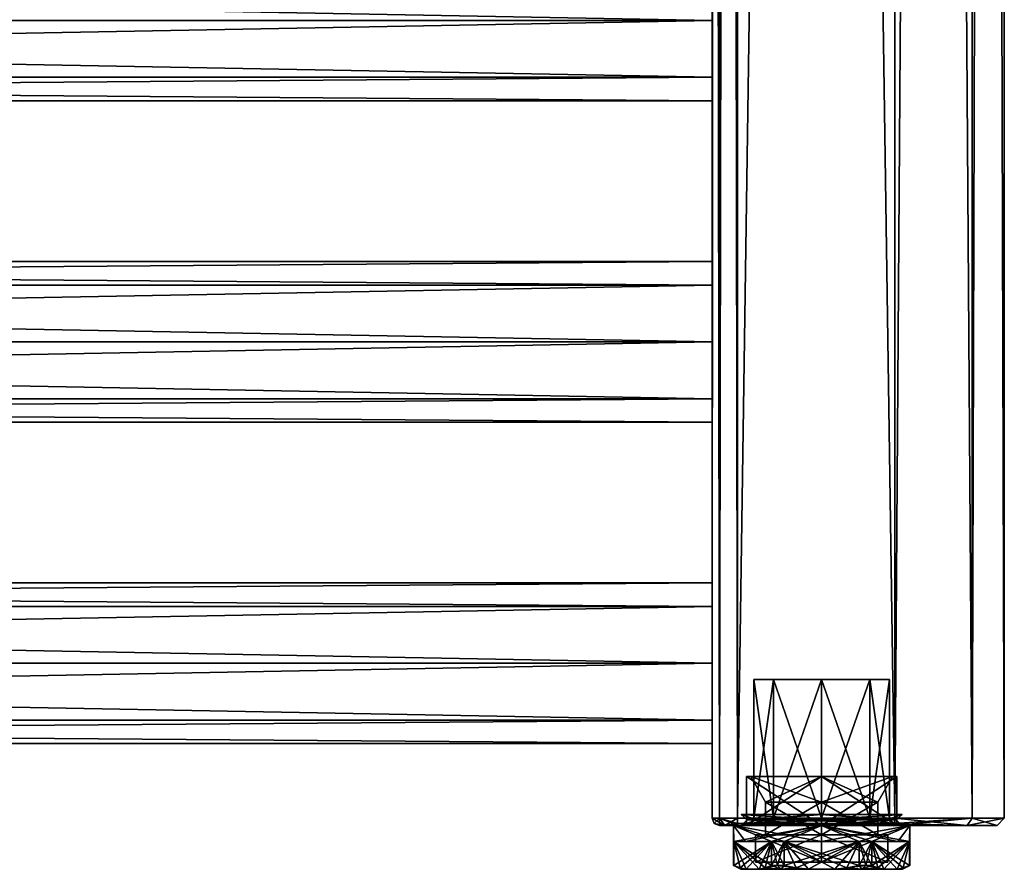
# Model space of a CAD drawing. Extents: x -250 to 250, y -832 to 754.
# Tile 207 of 256: x 115 to 250, y -754 to -638. Entities that reach past the tile are written whole.
import ezdxf

# ---------------------------------------------------------------- set-up
doc = ezdxf.new("R2010")
doc.units = 0
doc.header["$LTSCALE"] = 33.374815
for name, color, linetype in [('189', 7, 'CONTINUOUS'), ('190', 7, 'CONTINUOUS'), ('191', 7, 'CONTINUOUS'), ('192', 7, 'CONTINUOUS'), ('193', 7, 'CONTINUOUS'), ('194', 7, 'CONTINUOUS'), ('247', 7, 'CONTINUOUS'), ('248', 7, 'CONTINUOUS'), ('249', 7, 'CONTINUOUS'), ('250', 7, 'CONTINUOUS'), ('252', 7, 'CONTINUOUS'), ('253', 7, 'CONTINUOUS'), ('254', 7, 'CONTINUOUS'), ('259', 7, 'CONTINUOUS'), ('260', 7, 'CONTINUOUS'), ('261', 7, 'CONTINUOUS'), ('262', 7, 'CONTINUOUS'), ('263', 7, 'CONTINUOUS'), ('264', 7, 'CONTINUOUS'), ('270', 7, 'CONTINUOUS'), ('271', 7, 'CONTINUOUS'), ('272', 7, 'CONTINUOUS'), ('275', 7, 'CONTINUOUS'), ('276', 7, 'CONTINUOUS'), ('4559', 7, 'CONTINUOUS'), ('4560', 7, 'CONTINUOUS'), ('4561', 7, 'CONTINUOUS'), ('4562', 7, 'CONTINUOUS'), ('4563', 7, 'CONTINUOUS'), ('4564', 7, 'CONTINUOUS'), ('4565', 7, 'CONTINUOUS'), ('4566', 7, 'CONTINUOUS'), ('4567', 7, 'CONTINUOUS'), ('4568', 7, 'CONTINUOUS'), ('4569', 7, 'CONTINUOUS'), ('4570', 7, 'CONTINUOUS'), ('4571', 7, 'CONTINUOUS'), ('4572', 7, 'CONTINUOUS'), ('4573', 7, 'CONTINUOUS'), ('4574', 7, 'CONTINUOUS'), ('4575', 7, 'CONTINUOUS'), ('4576', 7, 'CONTINUOUS'), ('4577', 7, 'CONTINUOUS'), ('4578', 7, 'CONTINUOUS'), ('4579', 7, 'CONTINUOUS'), ('4580', 7, 'CONTINUOUS'), ('4581', 7, 'CONTINUOUS'), ('4582', 7, 'CONTINUOUS'), ('4583', 7, 'CONTINUOUS'), ('4584', 7, 'CONTINUOUS'), ('4585', 7, 'CONTINUOUS')]:
    doc.layers.add(name, color=color, linetype=linetype)

msp = doc.modelspace()

# ---------------------------------------------------------------- linework, layer by layer
at = {"layer": '189', "color": 7, "linetype": 'CONTINUOUS'}
for points in [[(210, -718.22, 7.78), (210, -715), (-210, -718.22, 7.78), (210, -718.22, 7.78)], [(210, -715), (210, -718.22, -7.78), (-210, -715), (210, -715)], [(210, -715), (-210, -715), (-210, -718.22, 7.78), (210, -715)], [(210, -718.22, -7.78), (-210, -718.22, -7.78), (-210, -715), (210, -718.22, -7.78)], [(210, -718.22, -7.78), (210, -726, -11), (-210, -718.22, -7.78), (210, -718.22, -7.78)], [(210, -726, -11), (-210, -726, -11), (-210, -718.22, -7.78), (210, -726, -11)], [(210, -726, 11), (210, -718.22, 7.78), (-210, -726, 11), (210, -726, 11)], [(210, -718.22, 7.78), (-210, -718.22, 7.78), (-210, -726, 11), (210, -718.22, 7.78)]]:
    msp.add_3dface(points, dxfattribs=at)
at = {"layer": '190', "color": 7, "linetype": 'CONTINUOUS'}
for points in [[(210, -726, -11), (210, -733.78, -7.78), (-210, -726, -11), (210, -726, -11)], [(-210, -726, -11), (210, -733.78, -7.78), (-210, -733.78, -7.78), (-210, -726, -11)], [(210, -733.78, 7.78), (210, -726, 11), (-210, -733.78, 7.78), (210, -733.78, 7.78)], [(210, -726, 11), (-210, -726, 11), (-210, -733.78, 7.78), (210, -726, 11)], [(210, -733.78, -7.78), (210, -737), (-210, -733.78, -7.78), (210, -733.78, -7.78)], [(210, -737), (210, -733.78, 7.78), (-210, -737), (210, -737)], [(210, -737), (-210, -737), (-210, -733.78, -7.78), (210, -737)], [(210, -733.78, 7.78), (-210, -733.78, 7.78), (-210, -737), (210, -733.78, 7.78)]]:
    msp.add_3dface(points, dxfattribs=at)
at = {"layer": '191', "color": 7, "linetype": 'CONTINUOUS'}
for points in [[(210, -674.22, 7.78), (210, -671), (-210, -674.22, 7.78), (210, -674.22, 7.78)], [(210, -671), (210, -674.22, -7.78), (-210, -671), (210, -671)], [(210, -671), (-210, -671), (-210, -674.22, 7.78), (210, -671)], [(210, -674.22, -7.78), (-210, -674.22, -7.78), (-210, -671), (210, -674.22, -7.78)], [(210, -674.22, -7.78), (210, -682, -11), (-210, -674.22, -7.78), (210, -674.22, -7.78)], [(210, -682, -11), (-210, -682, -11), (-210, -674.22, -7.78), (210, -682, -11)], [(210, -682, 11), (210, -674.22, 7.78), (-210, -682, 11), (210, -682, 11)], [(210, -674.22, 7.78), (-210, -674.22, 7.78), (-210, -682, 11), (210, -674.22, 7.78)]]:
    msp.add_3dface(points, dxfattribs=at)
at = {"layer": '192', "color": 7, "linetype": 'CONTINUOUS'}
for points in [[(210, -682, -11), (210, -689.78, -7.78), (-210, -682, -11), (210, -682, -11)], [(-210, -682, -11), (210, -689.78, -7.78), (-210, -689.78, -7.78), (-210, -682, -11)], [(210, -689.78, 7.78), (210, -682, 11), (-210, -689.78, 7.78), (210, -689.78, 7.78)], [(210, -682, 11), (-210, -682, 11), (-210, -689.78, 7.78), (210, -682, 11)], [(210, -689.78, -7.78), (210, -693), (-210, -689.78, -7.78), (210, -689.78, -7.78)], [(210, -693), (210, -689.78, 7.78), (-210, -693), (210, -693)], [(210, -693), (-210, -693), (-210, -689.78, -7.78), (210, -693)], [(210, -689.78, 7.78), (-210, -689.78, 7.78), (-210, -693), (210, -689.78, 7.78)]]:
    msp.add_3dface(points, dxfattribs=at)
at = {"layer": '193', "color": 7, "linetype": 'CONTINUOUS'}
for points in [[(210, -630.22, -7.78), (210, -638, -11), (-210, -630.22, -7.78), (210, -630.22, -7.78)], [(210, -638, -11), (-210, -638, -11), (-210, -630.22, -7.78), (210, -638, -11)], [(210, -638, 11), (210, -630.22, 7.78), (-210, -638, 11), (210, -638, 11)], [(210, -630.22, 7.78), (-210, -630.22, 7.78), (-210, -638, 11), (210, -630.22, 7.78)]]:
    msp.add_3dface(points, dxfattribs=at)
at = {"layer": '194', "color": 7, "linetype": 'CONTINUOUS'}
for points in [[(210, -638, -11), (210, -645.78, -7.78), (-210, -638, -11), (210, -638, -11)], [(-210, -638, -11), (210, -645.78, -7.78), (-210, -645.78, -7.78), (-210, -638, -11)], [(210, -645.78, 7.78), (210, -638, 11), (-210, -645.78, 7.78), (210, -645.78, 7.78)], [(210, -638, 11), (-210, -638, 11), (-210, -645.78, 7.78), (210, -638, 11)], [(210, -645.78, -7.78), (210, -649), (-210, -645.78, -7.78), (210, -645.78, -7.78)], [(210, -649), (210, -645.78, 7.78), (-210, -649), (210, -649)], [(210, -649), (-210, -649), (-210, -645.78, -7.78), (210, -649)], [(210, -645.78, 7.78), (-210, -645.78, 7.78), (-210, -649), (210, -645.78, 7.78)]]:
    msp.add_3dface(points, dxfattribs=at)
at = {"layer": '247', "color": 7, "linetype": 'CONTINUOUS'}
for points in [[(235, 747.2, -15), (235, -747.2, -15), (213.5, 747.2, -15), (235, 747.2, -15)], [(213.5, 747.2, -15), (235, -747.2, -15), (213.5, -747.2, -15), (213.5, 747.2, -15)]]:
    msp.add_3dface(points, dxfattribs=at)
at = {"layer": '248', "color": 7, "linetype": 'CONTINUOUS'}
for points in [[(213.5, 747.2, 15), (213.5, -747.2, 15), (235, 747.2, 15), (213.5, 747.2, 15)], [(235, 747.2, 15), (213.5, -747.2, 15), (235, -747.2, 15), (235, 747.2, 15)]]:
    msp.add_3dface(points, dxfattribs=at)
at = {"layer": '249', "color": 7, "linetype": 'CONTINUOUS'}
for points in [[(211, -748.2, -11.5), (211.73, -748.2, -13.27), (211, -748.2, 11.5), (211, -748.2, -11.5)], [(211, -748.2, 11.5), (211.73, -748.2, -13.27), (211.73, -748.2, 13.27), (211, -748.2, 11.5)], [(211.73, -748.2, -13.27), (213.5, -748.2, -14), (211.73, -748.2, 13.27), (211.73, -748.2, -13.27)], [(211.73, -748.2, 13.27), (213.5, -748.2, -14), (213.5, -748.2, 14), (211.73, -748.2, 13.27)], [(213.5, -748.2, -14), (235, -748.2, -14), (225, -748.2, -10.3), (213.5, -748.2, -14)], [(213.5, -748.2, 14), (213.5, -748.2, -14), (214.7, -748.2), (213.5, -748.2, 14)], [(214.7, -748.2), (213.5, -748.2, -14), (217.72, -748.2, -7.28), (214.7, -748.2)], [(217.72, -748.2, -7.28), (213.5, -748.2, -14), (225, -748.2, -10.3), (217.72, -748.2, -7.28)], [(235, -748.2, 14), (213.5, -748.2, 14), (225, -748.2, 10.3), (235, -748.2, 14)], [(213.5, -748.2, 14), (214.7, -748.2), (217.72, -748.2, 7.28), (213.5, -748.2, 14)], [(225, -748.2, 10.3), (213.5, -748.2, 14), (217.72, -748.2, 7.28), (225, -748.2, 10.3)], [(225, -748.2, -10.3), (235, -748.2, -14), (232.28, -748.2, -7.28), (225, -748.2, -10.3)], [(232.28, -748.2, 7.28), (235, -748.2, 14), (225, -748.2, 10.3), (232.28, -748.2, 7.28)], [(232.28, -748.2, -7.28), (235, -748.2, -14), (235.3, -748.2), (232.28, -748.2, -7.28)], [(235.3, -748.2), (235, -748.2, 14), (232.28, -748.2, 7.28), (235.3, -748.2)], [(235, -748.2, -14), (244.9, -748.2, -9.9), (235.3, -748.2), (235, -748.2, -14)], [(244.9, -748.2, 9.9), (235, -748.2, 14), (244.9, -748.2, -9.9), (244.9, -748.2, 9.9)], [(244.9, -748.2, -9.9), (235, -748.2, 14), (235.3, -748.2), (244.9, -748.2, -9.9)], [(249, -748.2, 0), (244.9, -748.2, 9.9), (244.9, -748.2, -9.9), (249, -748.2, 0)]]:
    msp.add_3dface(points, dxfattribs=at)
at = {"layer": '250', "color": 7, "linetype": 'CONTINUOUS'}
for points in [[(210, -747.2, -11.5), (210, -330, -11), (210, 154, -11.5), (210, -747.2, -11.5)], [(210, -747.2, 11.5), (210, -66, 11.5), (210, -374, 11), (210, -747.2, 11.5)], [(210, -747.2, -11.5), (210, -374, -11), (210, -330, -11), (210, -747.2, -11.5)], [(210, -418, 11), (210, -747.2, 11.5), (210, -374, 11), (210, -418, 11)], [(210, -747.2, -11.5), (210, -418, -11), (210, -374, -11), (210, -747.2, -11.5)], [(210, -462, 11), (210, -747.2, 11.5), (210, -418, 11), (210, -462, 11)], [(210, -747.2, -11.5), (210, -462, -11), (210, -418, -11), (210, -747.2, -11.5)], [(210, -594, 11), (210, -747.2, 11.5), (210, -462, 11), (210, -594, 11)], [(210, -747.2, -11.5), (210, -594, -11), (210, -462, -11), (210, -747.2, -11.5)], [(210, -638, 11), (210, -747.2, 11.5), (210, -594, 11), (210, -638, 11)], [(210, -747.2, -11.5), (210, -638, -11), (210, -594, -11), (210, -747.2, -11.5)], [(210, -594, -11), (210, -638, -11), (210, -601.78, -7.78), (210, -594, -11)], [(210, -630.22, 7.78), (210, -638, 11), (210, -594, 11), (210, -630.22, 7.78)], [(210, -601.78, -7.78), (210, -638, -11), (210, -605), (210, -601.78, -7.78)], [(210, -638, -11), (210, -630.22, -7.78), (210, -605), (210, -638, -11)], [(210, -682, 11), (210, -747.2, 11.5), (210, -638, 11), (210, -682, 11)], [(210, -747.2, -11.5), (210, -682, -11), (210, -638, -11), (210, -747.2, -11.5)], [(210, -638, -11), (210, -682, -11), (210, -645.78, -7.78), (210, -638, -11)], [(210, -674.22, 7.78), (210, -682, 11), (210, -638, 11), (210, -674.22, 7.78)], [(210, -671), (210, -674.22, 7.78), (210, -638, 11), (210, -671)], [(210, -645.78, 7.78), (210, -671), (210, -638, 11), (210, -645.78, 7.78)], [(210, -645.78, -7.78), (210, -682, -11), (210, -649), (210, -645.78, -7.78)], [(210, -649), (210, -671), (210, -645.78, 7.78), (210, -649)], [(210, -682, -11), (210, -674.22, -7.78), (210, -649), (210, -682, -11)], [(210, -674.22, -7.78), (210, -671), (210, -649), (210, -674.22, -7.78)], [(210, -726, 11), (210, -747.2, 11.5), (210, -682, 11), (210, -726, 11)], [(210, -747.2, -11.5), (210, -726, -11), (210, -682, -11), (210, -747.2, -11.5)], [(210, -682, -11), (210, -726, -11), (210, -689.78, -7.78), (210, -682, -11)], [(210, -718.22, 7.78), (210, -726, 11), (210, -682, 11), (210, -718.22, 7.78)], [(210, -715), (210, -718.22, 7.78), (210, -682, 11), (210, -715)], [(210, -689.78, 7.78), (210, -715), (210, -682, 11), (210, -689.78, 7.78)], [(210, -689.78, -7.78), (210, -726, -11), (210, -693), (210, -689.78, -7.78)], [(210, -693), (210, -715), (210, -689.78, 7.78), (210, -693)], [(210, -726, -11), (210, -718.22, -7.78), (210, -693), (210, -726, -11)], [(210, -718.22, -7.78), (210, -715), (210, -693), (210, -718.22, -7.78)], [(210, -733.78, 7.78), (210, -747.2, 11.5), (210, -726, 11), (210, -733.78, 7.78)], [(210, -726, -11), (210, -747.2, -11.5), (210, -733.78, -7.78), (210, -726, -11)], [(210, -747.2, -11.5), (210, -747.2, 11.5), (210, -733.78, 7.78), (210, -747.2, -11.5)], [(210, -733.78, -7.78), (210, -747.2, -11.5), (210, -737), (210, -733.78, -7.78)], [(210, -737), (210, -747.2, -11.5), (210, -733.78, 7.78), (210, -737)]]:
    msp.add_3dface(points, dxfattribs=at)
at = {"layer": '252', "color": 7, "linetype": 'CONTINUOUS'}
for points in [[(235, -747.2, -15), (235, 747.2, -15), (245.61, 747.2, -10.61), (235, -747.2, -15)], [(235, -747.2, -15), (245.61, 747.2, -10.61), (245.61, -747.2, -10.61), (235, -747.2, -15)], [(235, 747.2, 15), (235, -747.2, 15), (245.61, -747.2, 10.61), (235, 747.2, 15)], [(245.61, 747.2, 10.61), (235, 747.2, 15), (245.61, -747.2, 10.61), (245.61, 747.2, 10.61)], [(250, 747.2), (245.61, 747.2, 10.61), (250, -747.2), (250, 747.2)], [(250, -747.2), (245.61, 747.2, 10.61), (245.61, -747.2, 10.61), (250, -747.2)], [(245.61, 747.2, -10.61), (250, 747.2), (245.61, -747.2, -10.61), (245.61, 747.2, -10.61)], [(245.61, -747.2, -10.61), (250, 747.2), (250, -747.2), (245.61, -747.2, -10.61)]]:
    msp.add_3dface(points, dxfattribs=at)
at = {"layer": '253', "color": 7, "linetype": 'CONTINUOUS'}
for points in [[(210, 747.2, 11.5), (210, -66, 11.5), (211.03, -747.2, 13.97), (210, 747.2, 11.5)], [(210, 747.2, 11.5), (211.03, -747.2, 13.97), (211.03, 747.2, 13.97), (210, 747.2, 11.5)], [(213.5, -747.2, 15), (213.5, 747.2, 15), (211.03, 747.2, 13.97), (213.5, -747.2, 15)], [(211.03, -747.2, 13.97), (213.5, -747.2, 15), (211.03, 747.2, 13.97), (211.03, -747.2, 13.97)], [(210, -747.2, 11.5), (211.03, -747.2, 13.97), (210, -66, 11.5), (210, -747.2, 11.5)]]:
    msp.add_3dface(points, dxfattribs=at)
at = {"layer": '254', "color": 7, "linetype": 'CONTINUOUS'}
for points in [[(210, -747.2, -11.5), (210, 154, -11.5), (211.03, 747.2, -13.97), (210, -747.2, -11.5)], [(211.03, -747.2, -13.97), (210, -747.2, -11.5), (211.03, 747.2, -13.97), (211.03, -747.2, -13.97)], [(213.5, 747.2, -15), (213.5, -747.2, -15), (211.03, -747.2, -13.97), (213.5, 747.2, -15)], [(213.5, 747.2, -15), (211.03, -747.2, -13.97), (211.03, 747.2, -13.97), (213.5, 747.2, -15)]]:
    msp.add_3dface(points, dxfattribs=at)
at = {"layer": '259', "color": 7, "linetype": 'CONTINUOUS'}
for points in [[(210, -747.2, 11.5), (210, -747.2, -11.5), (210.29, -747.91, -11.5), (210, -747.2, 11.5)], [(210.29, -747.91, 11.5), (210, -747.2, 11.5), (210.29, -747.91, -11.5), (210.29, -747.91, 11.5)], [(211, -748.2, -11.5), (211, -748.2, 11.5), (210.29, -747.91, 11.5), (211, -748.2, -11.5)], [(211, -748.2, -11.5), (210.29, -747.91, 11.5), (210.29, -747.91, -11.5), (211, -748.2, -11.5)]]:
    msp.add_3dface(points, dxfattribs=at)
at = {"layer": '260', "color": 7, "linetype": 'CONTINUOUS'}
for points in [[(235, -747.2, 15), (213.5, -747.2, 15), (213.5, -747.91, 14.71), (235, -747.2, 15)], [(235, -747.91, 14.71), (235, -747.2, 15), (213.5, -747.91, 14.71), (235, -747.91, 14.71)], [(213.5, -748.2, 14), (235, -748.2, 14), (235, -747.91, 14.71), (213.5, -748.2, 14)], [(213.5, -748.2, 14), (235, -747.91, 14.71), (213.5, -747.91, 14.71), (213.5, -748.2, 14)]]:
    msp.add_3dface(points, dxfattribs=at)
at = {"layer": '261', "color": 7, "linetype": 'CONTINUOUS'}
for points in [[(235, -747.2, -15), (245.61, -747.2, -10.61), (235, -747.91, -14.71), (235, -747.2, -15)], [(235, -747.2, 15), (244.9, -748.2, 9.9), (245.61, -747.2, 10.61), (235, -747.2, 15)], [(244.9, -748.2, 9.9), (235, -747.2, 15), (235, -747.91, 14.71), (244.9, -748.2, 9.9)], [(244.9, -748.2, -9.9), (235, -748.2, -14), (245.61, -747.2, -10.61), (244.9, -748.2, -9.9)], [(245.61, -747.2, -10.61), (235, -748.2, -14), (235, -747.91, -14.71), (245.61, -747.2, -10.61)], [(244.9, -748.2, 9.9), (249, -748.2, 0), (245.61, -747.2, 10.61), (244.9, -748.2, 9.9)], [(249, -748.2, 0), (244.9, -748.2, -9.9), (250, -747.2), (249, -748.2, 0)], [(244.9, -748.2, -9.9), (245.61, -747.2, -10.61), (250, -747.2), (244.9, -748.2, -9.9)], [(249, -748.2, 0), (250, -747.2), (245.61, -747.2, 10.61), (249, -748.2, 0)], [(235, -748.2, 14), (244.9, -748.2, 9.9), (235, -747.91, 14.71), (235, -748.2, 14)]]:
    msp.add_3dface(points, dxfattribs=at)
at = {"layer": '262', "color": 7, "linetype": 'CONTINUOUS'}
for points in [[(213.5, -747.2, -15), (235, -747.2, -15), (235, -747.91, -14.71), (213.5, -747.2, -15)], [(213.5, -747.2, -15), (235, -747.91, -14.71), (213.5, -747.91, -14.71), (213.5, -747.2, -15)], [(235, -748.2, -14), (213.5, -748.2, -14), (213.5, -747.91, -14.71), (235, -748.2, -14)], [(235, -747.91, -14.71), (235, -748.2, -14), (213.5, -747.91, -14.71), (235, -747.91, -14.71)]]:
    msp.add_3dface(points, dxfattribs=at)
at = {"layer": '263', "color": 7, "linetype": 'CONTINUOUS'}
for points in [[(211.73, -748.2, 13.27), (210, -747.2, 11.5), (210.29, -747.91, 11.5), (211.73, -748.2, 13.27)], [(210, -747.2, 11.5), (211.73, -748.2, 13.27), (211.03, -747.2, 13.97), (210, -747.2, 11.5)], [(213.5, -747.91, 14.71), (213.5, -747.2, 15), (211.03, -747.2, 13.97), (213.5, -747.91, 14.71)], [(211.73, -748.2, 13.27), (213.5, -748.2, 14), (211.03, -747.2, 13.97), (211.73, -748.2, 13.27)], [(213.5, -748.2, 14), (213.5, -747.91, 14.71), (211.03, -747.2, 13.97), (213.5, -748.2, 14)], [(211, -748.2, 11.5), (211.73, -748.2, 13.27), (210.29, -747.91, 11.5), (211, -748.2, 11.5)]]:
    msp.add_3dface(points, dxfattribs=at)
at = {"layer": '264', "color": 7, "linetype": 'CONTINUOUS'}
for points in [[(210, -747.2, -11.5), (211.03, -747.2, -13.97), (210.29, -747.91, -11.5), (210, -747.2, -11.5)], [(211.03, -747.2, -13.97), (211, -748.2, -11.5), (210.29, -747.91, -11.5), (211.03, -747.2, -13.97)], [(211.73, -748.2, -13.27), (211, -748.2, -11.5), (211.03, -747.2, -13.97), (211.73, -748.2, -13.27)], [(213.5, -747.2, -15), (211.73, -748.2, -13.27), (211.03, -747.2, -13.97), (213.5, -747.2, -15)], [(211.73, -748.2, -13.27), (213.5, -747.2, -15), (213.5, -747.91, -14.71), (211.73, -748.2, -13.27)], [(213.5, -748.2, -14), (211.73, -748.2, -13.27), (213.5, -747.91, -14.71), (213.5, -748.2, -14)]]:
    msp.add_3dface(points, dxfattribs=at)
at = {"layer": '270', "color": 7, "linetype": 'CONTINUOUS'}
for points in [[(218.42, -728.2, 6.58), (215.7, -728.2), (218.42, -728.2, -6.58), (218.42, -728.2, 6.58)], [(225, -728.2, 9.3), (218.42, -728.2, 6.58), (225, -728.2, -9.3), (225, -728.2, 9.3)], [(225, -728.2, -9.3), (218.42, -728.2, 6.58), (218.42, -728.2, -6.58), (225, -728.2, -9.3)], [(231.58, -728.2, 6.58), (225, -728.2, 9.3), (231.58, -728.2, -6.58), (231.58, -728.2, 6.58)], [(231.58, -728.2, -6.58), (225, -728.2, 9.3), (225, -728.2, -9.3), (231.58, -728.2, -6.58)], [(234.3, -728.2), (231.58, -728.2, 6.58), (231.58, -728.2, -6.58), (234.3, -728.2)]]:
    msp.add_3dface(points, dxfattribs=at)
at = {"layer": '271', "color": 7, "linetype": 'CONTINUOUS'}
for points in [[(215.7, -728.2), (218.42, -728.2, 6.58), (215.7, -747.2), (215.7, -728.2)], [(215.7, -747.2), (218.42, -728.2, 6.58), (218.42, -747.2, 6.58), (215.7, -747.2)], [(218.42, -728.2, 6.58), (225, -728.2, 9.3), (218.42, -747.2, 6.58), (218.42, -728.2, 6.58)], [(218.42, -747.2, 6.58), (225, -728.2, 9.3), (225, -747.2, 9.3), (218.42, -747.2, 6.58)], [(225, -728.2, 9.3), (231.58, -728.2, 6.58), (225, -747.2, 9.3), (225, -728.2, 9.3)], [(225, -747.2, 9.3), (231.58, -728.2, 6.58), (231.58, -747.2, 6.58), (225, -747.2, 9.3)], [(231.58, -728.2, 6.58), (234.3, -728.2), (231.58, -747.2, 6.58), (231.58, -728.2, 6.58)], [(231.58, -747.2, 6.58), (234.3, -728.2), (234.3, -747.2), (231.58, -747.2, 6.58)]]:
    msp.add_3dface(points, dxfattribs=at)
at = {"layer": '272', "color": 7, "linetype": 'CONTINUOUS'}
for points in [[(218.42, -728.2, -6.58), (215.7, -728.2), (218.42, -747.2, -6.58), (218.42, -728.2, -6.58)], [(215.7, -728.2), (215.7, -747.2), (218.42, -747.2, -6.58), (215.7, -728.2)], [(225, -728.2, -9.3), (218.42, -728.2, -6.58), (225, -747.2, -9.3), (225, -728.2, -9.3)], [(225, -747.2, -9.3), (218.42, -728.2, -6.58), (218.42, -747.2, -6.58), (225, -747.2, -9.3)], [(231.58, -728.2, -6.58), (225, -728.2, -9.3), (231.58, -747.2, -6.58), (231.58, -728.2, -6.58)], [(231.58, -747.2, -6.58), (225, -728.2, -9.3), (225, -747.2, -9.3), (231.58, -747.2, -6.58)], [(234.3, -728.2), (231.58, -728.2, -6.58), (234.3, -747.2), (234.3, -728.2)], [(234.3, -747.2), (231.58, -728.2, -6.58), (231.58, -747.2, -6.58), (234.3, -747.2)]]:
    msp.add_3dface(points, dxfattribs=at)
at = {"layer": '275', "color": 7, "linetype": 'CONTINUOUS'}
for points in [[(217.72, -748.2, -7.28), (215.7, -747.2), (215.41, -747.91), (217.72, -748.2, -7.28)], [(215.7, -747.2), (217.72, -748.2, -7.28), (218.42, -747.2, -6.58), (215.7, -747.2)], [(217.72, -748.2, -7.28), (225, -748.2, -10.3), (218.42, -747.2, -6.58), (217.72, -748.2, -7.28)], [(225, -748.2, -10.3), (225, -747.2, -9.3), (218.42, -747.2, -6.58), (225, -748.2, -10.3)], [(225, -748.2, -10.3), (232.28, -748.2, -7.28), (225, -747.2, -9.3), (225, -748.2, -10.3)], [(232.28, -748.2, -7.28), (231.58, -747.2, -6.58), (225, -747.2, -9.3), (232.28, -748.2, -7.28)], [(232.28, -748.2, -7.28), (235.3, -748.2), (231.58, -747.2, -6.58), (232.28, -748.2, -7.28)], [(231.58, -747.2, -6.58), (235.3, -748.2), (234.59, -747.91), (231.58, -747.2, -6.58)], [(234.3, -747.2), (231.58, -747.2, -6.58), (234.59, -747.91), (234.3, -747.2)], [(214.7, -748.2), (217.72, -748.2, -7.28), (215.41, -747.91), (214.7, -748.2)]]:
    msp.add_3dface(points, dxfattribs=at)
at = {"layer": '276', "color": 7, "linetype": 'CONTINUOUS'}
for points in [[(217.72, -748.2, 7.28), (214.7, -748.2), (218.42, -747.2, 6.58), (217.72, -748.2, 7.28)], [(218.42, -747.2, 6.58), (214.7, -748.2), (215.41, -747.91), (218.42, -747.2, 6.58)], [(215.7, -747.2), (218.42, -747.2, 6.58), (215.41, -747.91), (215.7, -747.2)], [(225, -748.2, 10.3), (217.72, -748.2, 7.28), (225, -747.2, 9.3), (225, -748.2, 10.3)], [(217.72, -748.2, 7.28), (218.42, -747.2, 6.58), (225, -747.2, 9.3), (217.72, -748.2, 7.28)], [(232.28, -748.2, 7.28), (225, -748.2, 10.3), (231.58, -747.2, 6.58), (232.28, -748.2, 7.28)], [(225, -748.2, 10.3), (225, -747.2, 9.3), (231.58, -747.2, 6.58), (225, -748.2, 10.3)], [(232.28, -748.2, 7.28), (231.58, -747.2, 6.58), (234.3, -747.2), (232.28, -748.2, 7.28)], [(232.28, -748.2, 7.28), (234.3, -747.2), (234.59, -747.91), (232.28, -748.2, 7.28)], [(235.3, -748.2), (232.28, -748.2, 7.28), (234.59, -747.91), (235.3, -748.2)]]:
    msp.add_3dface(points, dxfattribs=at)
at = {"layer": '4559', "color": 7, "linetype": 'CONTINUOUS'}
for points in [[(225, -745, -7.7), (217.3, -745), (225, -749.5, -7.7), (225, -745, -7.7)], [(225, -749.5, -7.7), (217.3, -745), (217.3, -749.5), (225, -749.5, -7.7)], [(232.7, -745), (225, -745, -7.7), (232.7, -749.5), (232.7, -745)], [(232.7, -749.5), (225, -745, -7.7), (225, -749.5, -7.7), (232.7, -749.5)]]:
    msp.add_3dface(points, dxfattribs=at)
at = {"layer": '4560', "color": 7, "linetype": 'CONTINUOUS'}
for points in [[(214.72, -741.5), (225, -741.5, 10.28), (215.3, -741.5), (214.72, -741.5)], [(225, -741.5, -10.28), (214.72, -741.5), (225, -741.5, -9.7), (225, -741.5, -10.28)], [(214.72, -741.5), (215.3, -741.5), (225, -741.5, -9.7), (214.72, -741.5)], [(215.3, -741.5), (225, -741.5, 10.28), (225, -741.5, 9.7), (215.3, -741.5)], [(225, -741.5, 10.28), (235.28, -741.5), (225, -741.5, 9.7), (225, -741.5, 10.28)], [(235.28, -741.5), (225, -741.5, -10.28), (234.7, -741.5), (235.28, -741.5)], [(225, -741.5, 9.7), (235.28, -741.5), (234.7, -741.5), (225, -741.5, 9.7)], [(234.7, -741.5), (225, -741.5, -10.28), (225, -741.5, -9.7), (234.7, -741.5)]]:
    msp.add_3dface(points, dxfattribs=at)
at = {"layer": '4561', "color": 7, "linetype": 'CONTINUOUS'}
for points in [[(214.72, -741.5), (225, -741.5, -10.28), (214.72, -748.2), (214.72, -741.5)], [(214.72, -748.2), (225, -741.5, -10.28), (225, -748.2, -10.28), (214.72, -748.2)], [(225, -741.5, -10.28), (235.28, -741.5), (225, -748.2, -10.28), (225, -741.5, -10.28)], [(225, -748.2, -10.28), (235.28, -741.5), (235.28, -748.2), (225, -748.2, -10.28)]]:
    msp.add_3dface(points, dxfattribs=at)
at = {"layer": '4562', "color": 7, "linetype": 'CONTINUOUS'}
for points in [[(214.72, -748.2), (225, -748.2, -10.28), (212.95, -748.2), (214.72, -748.2)], [(225, -748.2, 12.05), (214.72, -748.2), (212.95, -748.2), (225, -748.2, 12.05)], [(212.95, -748.2), (225, -748.2, -10.28), (225, -748.2, -12.05), (212.95, -748.2)], [(214.72, -748.2), (225, -748.2, 12.05), (225, -748.2, 10.28), (214.72, -748.2)], [(225, -748.2, -10.28), (235.28, -748.2), (225, -748.2, -12.05), (225, -748.2, -10.28)], [(235.28, -748.2), (237.05, -748.2), (225, -748.2, -12.05), (235.28, -748.2)], [(237.05, -748.2), (235.28, -748.2), (225, -748.2, 10.28), (237.05, -748.2)], [(225, -748.2, 12.05), (237.05, -748.2), (225, -748.2, 10.28), (225, -748.2, 12.05)]]:
    msp.add_3dface(points, dxfattribs=at)
at = {"layer": '4563', "color": 7, "linetype": 'CONTINUOUS'}
for points in [[(212.95, -748.2), (225, -748.2, -12.05), (212.99, -750.4, -1), (212.95, -748.2)], [(212.95, -753.7), (212.95, -748.2), (212.99, -750.4, -1), (212.95, -753.7)], [(212.99, -750.4, -1), (225, -748.2, -12.05), (214.56, -750.4, -6.03), (212.99, -750.4, -1)], [(214.56, -750.4, -6.03), (225, -748.2, -12.05), (218.13, -750.4, -9.9), (214.56, -750.4, -6.03)], [(218.13, -750.4, -9.9), (225, -748.2, -12.05), (219.86, -750.4, -10.9), (218.13, -750.4, -9.9)], [(219.86, -750.4, -10.9), (225, -748.2, -12.05), (225, -750.4, -12.05), (219.86, -750.4, -10.9)], [(225, -748.2, -12.05), (237.05, -748.2), (225, -750.4, -12.05), (225, -748.2, -12.05)], [(225, -750.4, -12.05), (237.05, -748.2), (230.14, -750.4, -10.9), (225, -750.4, -12.05)], [(230.14, -750.4, -10.9), (237.05, -748.2), (231.87, -750.4, -9.9), (230.14, -750.4, -10.9)], [(231.87, -750.4, -9.9), (237.05, -748.2), (235.44, -750.4, -6.03), (231.87, -750.4, -9.9)], [(235.44, -750.4, -6.03), (237.05, -748.2), (237.01, -750.4, -1), (235.44, -750.4, -6.03)], [(237.01, -750.4, -1), (237.05, -748.2), (237.01, -753.7, -1), (237.01, -750.4, -1)], [(237.01, -753.7, -1), (237.05, -748.2), (237.04, -753.7, -0.5), (237.01, -753.7, -1)], [(237.05, -748.2), (237.05, -753.7), (237.04, -753.7, -0.5), (237.05, -748.2)], [(212.96, -753.7, -0.5), (212.95, -753.7), (212.99, -750.4, -1), (212.96, -753.7, -0.5)], [(212.99, -753.7, -1), (212.96, -753.7, -0.5), (212.99, -750.4, -1), (212.99, -753.7, -1)], [(218.13, -753.7, -9.9), (218.13, -750.4, -9.9), (219.86, -750.4, -10.9), (218.13, -753.7, -9.9)], [(218.97, -753.7, -10.44), (218.13, -753.7, -9.9), (219.86, -750.4, -10.9), (218.97, -753.7, -10.44)], [(219.86, -753.7, -10.9), (218.97, -753.7, -10.44), (219.86, -750.4, -10.9), (219.86, -753.7, -10.9)], [(230.14, -753.7, -10.9), (230.14, -750.4, -10.9), (231.87, -750.4, -9.9), (230.14, -753.7, -10.9)], [(231.03, -753.7, -10.44), (230.14, -753.7, -10.9), (231.87, -750.4, -9.9), (231.03, -753.7, -10.44)], [(231.87, -753.7, -9.9), (231.03, -753.7, -10.44), (231.87, -750.4, -9.9), (231.87, -753.7, -9.9)]]:
    msp.add_3dface(points, dxfattribs=at)
at = {"layer": '4564', "color": 7, "linetype": 'CONTINUOUS'}
for points in [[(213.95, -754.2), (214.65, -754.2, -3.88), (214.65, -754.2, 3.88), (213.95, -754.2)], [(214.65, -754.2, -3.88), (216.47, -754.2, -7.02), (214.65, -754.2, 3.88), (214.65, -754.2, -3.88)], [(214.65, -754.2, 3.88), (216.47, -754.2, -7.02), (216.47, -754.2, 7.02), (214.65, -754.2, 3.88)], [(216.47, -754.2, -7.02), (219.48, -754.2, -9.57), (216.47, -754.2, 7.02), (216.47, -754.2, -7.02)], [(216.47, -754.2, 7.02), (219.48, -754.2, -9.57), (219.48, -754.2, 9.57), (216.47, -754.2, 7.02)], [(219.48, -754.2, -9.57), (223.19, -754.2, -10.9), (219.48, -754.2, 9.57), (219.48, -754.2, -9.57)], [(219.48, -754.2, 9.57), (223.19, -754.2, -10.9), (223.19, -754.2, 10.9), (219.48, -754.2, 9.57)], [(223.19, -754.2, -10.9), (226.81, -754.2, -10.9), (223.19, -754.2, 10.9), (223.19, -754.2, -10.9)], [(223.19, -754.2, 10.9), (226.81, -754.2, -10.9), (226.81, -754.2, 10.9), (223.19, -754.2, 10.9)], [(226.81, -754.2, -10.9), (230.52, -754.2, -9.57), (226.81, -754.2, 10.9), (226.81, -754.2, -10.9)], [(226.81, -754.2, 10.9), (230.52, -754.2, -9.57), (230.52, -754.2, 9.57), (226.81, -754.2, 10.9)], [(230.52, -754.2, -9.57), (233.53, -754.2, -7.02), (230.52, -754.2, 9.57), (230.52, -754.2, -9.57)], [(230.52, -754.2, 9.57), (233.53, -754.2, -7.02), (233.53, -754.2, 7.02), (230.52, -754.2, 9.57)], [(233.53, -754.2, -7.02), (235.35, -754.2, -3.88), (233.53, -754.2, 7.02), (233.53, -754.2, -7.02)], [(233.53, -754.2, 7.02), (235.35, -754.2, -3.88), (235.35, -754.2, 3.88), (233.53, -754.2, 7.02)], [(235.35, -754.2, 3.88), (235.35, -754.2, -3.88), (236.05, -754.2), (235.35, -754.2, 3.88)]]:
    msp.add_3dface(points, dxfattribs=at)
at = {"layer": '4565', "color": 7, "linetype": 'CONTINUOUS'}
for points in [[(225, -753.2, 9.05), (234.05, -753.2), (215.95, -753.2), (225, -753.2, 9.05)], [(215.95, -753.2), (234.05, -753.2), (225, -753.2, -9.05), (215.95, -753.2)]]:
    msp.add_3dface(points, dxfattribs=at)
at = {"layer": '4566', "color": 7, "linetype": 'CONTINUOUS'}
for points in [[(217.3, -749.5), (217.3, -745), (225, -745, 7.7), (217.3, -749.5)], [(225, -749.5, 7.7), (217.3, -749.5), (225, -745, 7.7), (225, -749.5, 7.7)], [(232.7, -745), (232.7, -749.5), (225, -749.5, 7.7), (232.7, -745)], [(232.7, -745), (225, -749.5, 7.7), (225, -745, 7.7), (232.7, -745)]]:
    msp.add_3dface(points, dxfattribs=at)
at = {"layer": '4567', "color": 7, "linetype": 'CONTINUOUS'}
for points in [[(225, -741.5, 10.28), (214.72, -741.5), (225, -748.2, 10.28), (225, -741.5, 10.28)], [(214.72, -741.5), (214.72, -748.2), (225, -748.2, 10.28), (214.72, -741.5)], [(235.28, -741.5), (225, -741.5, 10.28), (235.28, -748.2), (235.28, -741.5)], [(235.28, -748.2), (225, -741.5, 10.28), (225, -748.2, 10.28), (235.28, -748.2)]]:
    msp.add_3dface(points, dxfattribs=at)
at = {"layer": '4568', "color": 7, "linetype": 'CONTINUOUS'}
for points in [[(225, -748.2, 12.05), (212.95, -748.2), (225, -750.4, 12.05), (225, -748.2, 12.05)], [(212.95, -748.2), (212.95, -753.7), (212.96, -753.7, 0.5), (212.95, -748.2)], [(225, -750.4, 12.05), (212.95, -748.2), (219.86, -750.4, 10.9), (225, -750.4, 12.05)], [(219.86, -750.4, 10.9), (212.95, -748.2), (218.13, -750.4, 9.9), (219.86, -750.4, 10.9)], [(218.13, -750.4, 9.9), (212.95, -748.2), (214.56, -750.4, 6.03), (218.13, -750.4, 9.9)], [(214.56, -750.4, 6.03), (212.95, -748.2), (212.99, -750.4, 1), (214.56, -750.4, 6.03)], [(212.99, -750.4, 1), (212.95, -748.2), (212.99, -753.7, 1), (212.99, -750.4, 1)], [(212.99, -753.7, 1), (212.95, -748.2), (212.96, -753.7, 0.5), (212.99, -753.7, 1)], [(237.05, -748.2), (225, -748.2, 12.05), (237.01, -750.4, 1), (237.05, -748.2)], [(237.01, -750.4, 1), (225, -748.2, 12.05), (235.44, -750.4, 6.03), (237.01, -750.4, 1)], [(235.44, -750.4, 6.03), (225, -748.2, 12.05), (231.87, -750.4, 9.9), (235.44, -750.4, 6.03)], [(231.87, -750.4, 9.9), (225, -748.2, 12.05), (230.14, -750.4, 10.9), (231.87, -750.4, 9.9)], [(230.14, -750.4, 10.9), (225, -748.2, 12.05), (225, -750.4, 12.05), (230.14, -750.4, 10.9)], [(237.05, -753.7), (237.05, -748.2), (237.01, -750.4, 1), (237.05, -753.7)], [(219.86, -753.7, 10.9), (219.86, -750.4, 10.9), (218.13, -750.4, 9.9), (219.86, -753.7, 10.9)], [(218.97, -753.7, 10.44), (219.86, -753.7, 10.9), (218.13, -750.4, 9.9), (218.97, -753.7, 10.44)], [(218.13, -753.7, 9.9), (218.97, -753.7, 10.44), (218.13, -750.4, 9.9), (218.13, -753.7, 9.9)], [(231.87, -753.7, 9.9), (231.87, -750.4, 9.9), (230.14, -750.4, 10.9), (231.87, -753.7, 9.9)], [(231.03, -753.7, 10.44), (231.87, -753.7, 9.9), (230.14, -750.4, 10.9), (231.03, -753.7, 10.44)], [(230.14, -753.7, 10.9), (231.03, -753.7, 10.44), (230.14, -750.4, 10.9), (230.14, -753.7, 10.9)], [(237.04, -753.7, 0.5), (237.05, -753.7), (237.01, -750.4, 1), (237.04, -753.7, 0.5)], [(237.01, -753.7, 1), (237.04, -753.7, 0.5), (237.01, -750.4, 1), (237.01, -753.7, 1)]]:
    msp.add_3dface(points, dxfattribs=at)
at = {"layer": '4569', "color": 7, "linetype": 'CONTINUOUS'}
for points in [[(212.99, -750.4, -1), (214.56, -750.4, -6.03), (218.13, -750.4, -9.9), (212.99, -750.4, -1)], [(218.13, -750.4, 9.9), (214.56, -750.4, 6.03), (212.99, -750.4, 1), (218.13, -750.4, 9.9)], [(219.86, -750.4, -10.9), (225, -750.4, -12.05), (230.14, -750.4, -10.9), (219.86, -750.4, -10.9)], [(230.14, -750.4, 10.9), (225, -750.4, 12.05), (219.86, -750.4, 10.9), (230.14, -750.4, 10.9)], [(231.87, -750.4, -9.9), (235.44, -750.4, -6.03), (237.01, -750.4, -1), (231.87, -750.4, -9.9)], [(237.01, -750.4, 1), (235.44, -750.4, 6.03), (231.87, -750.4, 9.9), (237.01, -750.4, 1)]]:
    msp.add_3dface(points, dxfattribs=at)
at = {"layer": '4570', "color": 7, "linetype": 'CONTINUOUS'}
for points in [[(223.19, -754.2, 10.9), (226.81, -754.2, 10.9), (219.86, -750.4, 10.9), (223.19, -754.2, 10.9)], [(223.19, -754.2, 10.9), (219.86, -750.4, 10.9), (221.53, -754.01, 10.9), (223.19, -754.2, 10.9)], [(219.86, -750.4, 10.9), (226.81, -754.2, 10.9), (228.47, -754.01, 10.9), (219.86, -750.4, 10.9)], [(230.14, -753.7, 10.9), (230.14, -750.4, 10.9), (219.86, -750.4, 10.9), (230.14, -753.7, 10.9)], [(230.14, -753.7, 10.9), (219.86, -750.4, 10.9), (228.47, -754.01, 10.9), (230.14, -753.7, 10.9)], [(219.86, -750.4, 10.9), (219.86, -753.7, 10.9), (221.53, -754.01, 10.9), (219.86, -750.4, 10.9)]]:
    msp.add_3dface(points, dxfattribs=at)
at = {"layer": '4571', "color": 7, "linetype": 'CONTINUOUS'}
for points in [[(233.53, -754.2, 7.02), (235.35, -754.2, 3.88), (231.87, -750.4, 9.9), (233.53, -754.2, 7.02)], [(233.53, -754.2, 7.02), (231.87, -750.4, 9.9), (232.71, -754.01, 8.45), (233.53, -754.2, 7.02)], [(231.87, -750.4, 9.9), (235.35, -754.2, 3.88), (236.17, -754.01, 2.45), (231.87, -750.4, 9.9)], [(237.01, -753.7, 1), (237.01, -750.4, 1), (231.87, -750.4, 9.9), (237.01, -753.7, 1)], [(237.01, -753.7, 1), (231.87, -750.4, 9.9), (236.17, -754.01, 2.45), (237.01, -753.7, 1)], [(231.87, -750.4, 9.9), (231.87, -753.7, 9.9), (232.71, -754.01, 8.45), (231.87, -750.4, 9.9)]]:
    msp.add_3dface(points, dxfattribs=at)
at = {"layer": '4572', "color": 7, "linetype": 'CONTINUOUS'}
for points in [[(231.87, -753.7, -9.9), (231.87, -750.4, -9.9), (237.01, -750.4, -1), (231.87, -753.7, -9.9)], [(231.87, -753.7, -9.9), (237.01, -750.4, -1), (232.71, -754.01, -8.45), (231.87, -753.7, -9.9)], [(237.01, -750.4, -1), (233.53, -754.2, -7.02), (232.71, -754.01, -8.45), (237.01, -750.4, -1)], [(237.01, -750.4, -1), (235.35, -754.2, -3.88), (233.53, -754.2, -7.02), (237.01, -750.4, -1)], [(235.35, -754.2, -3.88), (237.01, -750.4, -1), (236.17, -754.01, -2.45), (235.35, -754.2, -3.88)], [(237.01, -750.4, -1), (237.01, -753.7, -1), (236.17, -754.01, -2.45), (237.01, -750.4, -1)]]:
    msp.add_3dface(points, dxfattribs=at)
at = {"layer": '4573', "color": 7, "linetype": 'CONTINUOUS'}
for points in [[(219.86, -753.7, -10.9), (219.86, -750.4, -10.9), (230.14, -750.4, -10.9), (219.86, -753.7, -10.9)], [(219.86, -753.7, -10.9), (230.14, -750.4, -10.9), (221.53, -754.01, -10.9), (219.86, -753.7, -10.9)], [(230.14, -750.4, -10.9), (223.19, -754.2, -10.9), (221.53, -754.01, -10.9), (230.14, -750.4, -10.9)], [(230.14, -750.4, -10.9), (226.81, -754.2, -10.9), (223.19, -754.2, -10.9), (230.14, -750.4, -10.9)], [(226.81, -754.2, -10.9), (230.14, -750.4, -10.9), (228.47, -754.01, -10.9), (226.81, -754.2, -10.9)], [(230.14, -750.4, -10.9), (230.14, -753.7, -10.9), (228.47, -754.01, -10.9), (230.14, -750.4, -10.9)]]:
    msp.add_3dface(points, dxfattribs=at)
at = {"layer": '4574', "color": 7, "linetype": 'CONTINUOUS'}
for points in [[(212.99, -753.7, -1), (212.99, -750.4, -1), (218.13, -750.4, -9.9), (212.99, -753.7, -1)], [(212.99, -753.7, -1), (218.13, -750.4, -9.9), (213.83, -754.01, -2.45), (212.99, -753.7, -1)], [(218.13, -750.4, -9.9), (214.65, -754.2, -3.88), (213.83, -754.01, -2.45), (218.13, -750.4, -9.9)], [(218.13, -750.4, -9.9), (216.47, -754.2, -7.02), (214.65, -754.2, -3.88), (218.13, -750.4, -9.9)], [(216.47, -754.2, -7.02), (218.13, -750.4, -9.9), (217.29, -754.01, -8.45), (216.47, -754.2, -7.02)], [(218.13, -750.4, -9.9), (218.13, -753.7, -9.9), (217.29, -754.01, -8.45), (218.13, -750.4, -9.9)]]:
    msp.add_3dface(points, dxfattribs=at)
at = {"layer": '4575', "color": 7, "linetype": 'CONTINUOUS'}
for points in [[(214.65, -754.2, 3.88), (216.47, -754.2, 7.02), (212.99, -750.4, 1), (214.65, -754.2, 3.88)], [(214.65, -754.2, 3.88), (212.99, -750.4, 1), (213.83, -754.01, 2.45), (214.65, -754.2, 3.88)], [(212.99, -750.4, 1), (216.47, -754.2, 7.02), (217.29, -754.01, 8.45), (212.99, -750.4, 1)], [(218.13, -753.7, 9.9), (218.13, -750.4, 9.9), (212.99, -750.4, 1), (218.13, -753.7, 9.9)], [(218.13, -753.7, 9.9), (212.99, -750.4, 1), (217.29, -754.01, 8.45), (218.13, -753.7, 9.9)], [(212.99, -750.4, 1), (212.99, -753.7, 1), (213.83, -754.01, 2.45), (212.99, -750.4, 1)]]:
    msp.add_3dface(points, dxfattribs=at)
at = {"layer": '4576', "color": 7, "linetype": 'CONTINUOUS'}
for points in [[(217.3, -745), (215.3, -741.5), (225, -741.5, 9.7), (217.3, -745)], [(217.3, -745), (225, -741.5, 9.7), (225, -745, 7.7), (217.3, -745)], [(234.7, -741.5), (232.7, -745), (225, -745, 7.7), (234.7, -741.5)], [(225, -741.5, 9.7), (234.7, -741.5), (225, -745, 7.7), (225, -741.5, 9.7)]]:
    msp.add_3dface(points, dxfattribs=at)
at = {"layer": '4577', "color": 7, "linetype": 'CONTINUOUS'}
for points in [[(217.3, -745), (225, -745, -7.7), (215.3, -741.5), (217.3, -745)], [(215.3, -741.5), (225, -745, -7.7), (225, -741.5, -9.7), (215.3, -741.5)], [(225, -745, -7.7), (232.7, -745), (225, -741.5, -9.7), (225, -745, -7.7)], [(232.7, -745), (234.7, -741.5), (225, -741.5, -9.7), (232.7, -745)]]:
    msp.add_3dface(points, dxfattribs=at)
at = {"layer": '4578', "color": 7, "linetype": 'CONTINUOUS'}
for points in [[(215.95, -753.2), (225, -753.2, -9.05), (215.95, -749.5), (215.95, -753.2)], [(215.95, -749.5), (225, -753.2, -9.05), (225, -749.5, -9.05), (215.95, -749.5)], [(225, -753.2, -9.05), (234.05, -753.2), (225, -749.5, -9.05), (225, -753.2, -9.05)], [(225, -749.5, -9.05), (234.05, -753.2), (234.05, -749.5), (225, -749.5, -9.05)]]:
    msp.add_3dface(points, dxfattribs=at)
at = {"layer": '4579', "color": 7, "linetype": 'CONTINUOUS'}
for points in [[(217.3, -749.5), (215.95, -749.5), (225, -749.5, -9.05), (217.3, -749.5)], [(215.95, -749.5), (217.3, -749.5), (225, -749.5, 7.7), (215.95, -749.5)], [(225, -749.5, 9.05), (215.95, -749.5), (225, -749.5, 7.7), (225, -749.5, 9.05)], [(225, -749.5, -7.7), (217.3, -749.5), (225, -749.5, -9.05), (225, -749.5, -7.7)], [(232.7, -749.5), (225, -749.5, -7.7), (234.05, -749.5), (232.7, -749.5)], [(232.7, -749.5), (234.05, -749.5), (225, -749.5, 9.05), (232.7, -749.5)], [(232.7, -749.5), (225, -749.5, 9.05), (225, -749.5, 7.7), (232.7, -749.5)], [(225, -749.5, -7.7), (225, -749.5, -9.05), (234.05, -749.5), (225, -749.5, -7.7)]]:
    msp.add_3dface(points, dxfattribs=at)
at = {"layer": '4580', "color": 7, "linetype": 'CONTINUOUS'}
for points in [[(225, -753.2, 9.05), (215.95, -753.2), (225, -749.5, 9.05), (225, -753.2, 9.05)], [(215.95, -753.2), (215.95, -749.5), (225, -749.5, 9.05), (215.95, -753.2)], [(234.05, -753.2), (225, -753.2, 9.05), (234.05, -749.5), (234.05, -753.2)], [(234.05, -749.5), (225, -753.2, 9.05), (225, -749.5, 9.05), (234.05, -749.5)]]:
    msp.add_3dface(points, dxfattribs=at)
at = {"layer": '4581', "color": 7, "linetype": 'CONTINUOUS'}
for points in [[(212.95, -753.7), (212.96, -753.7, -0.5), (213.95, -754.2), (212.95, -753.7)], [(212.95, -753.7), (213.95, -754.2), (213.83, -754.01, 2.45), (212.95, -753.7)], [(212.96, -753.7, 0.5), (212.95, -753.7), (213.83, -754.01, 2.45), (212.96, -753.7, 0.5)], [(212.96, -753.7, -0.5), (212.99, -753.7, -1), (213.95, -754.2), (212.96, -753.7, -0.5)], [(212.99, -753.7, 1), (212.96, -753.7, 0.5), (213.83, -754.01, 2.45), (212.99, -753.7, 1)], [(213.95, -754.2), (212.99, -753.7, -1), (213.83, -754.01, -2.45), (213.95, -754.2)], [(214.65, -754.2, -3.88), (213.95, -754.2), (213.83, -754.01, -2.45), (214.65, -754.2, -3.88)], [(213.95, -754.2), (214.65, -754.2, 3.88), (213.83, -754.01, 2.45), (213.95, -754.2)], [(219.48, -754.2, -9.57), (216.47, -754.2, -7.02), (217.29, -754.01, -8.45), (219.48, -754.2, -9.57)], [(216.47, -754.2, 7.02), (219.48, -754.2, 9.57), (217.29, -754.01, 8.45), (216.47, -754.2, 7.02)], [(218.13, -753.7, -9.9), (218.97, -753.7, -10.44), (217.29, -754.01, -8.45), (218.13, -753.7, -9.9)], [(218.97, -753.7, -10.44), (219.48, -754.2, -9.57), (217.29, -754.01, -8.45), (218.97, -753.7, -10.44)], [(219.48, -754.2, 9.57), (218.13, -753.7, 9.9), (217.29, -754.01, 8.45), (219.48, -754.2, 9.57)], [(219.48, -754.2, 9.57), (218.97, -753.7, 10.44), (218.13, -753.7, 9.9), (219.48, -754.2, 9.57)], [(218.97, -753.7, -10.44), (219.86, -753.7, -10.9), (219.48, -754.2, -9.57), (218.97, -753.7, -10.44)], [(218.97, -753.7, 10.44), (219.48, -754.2, 9.57), (221.53, -754.01, 10.9), (218.97, -753.7, 10.44)], [(219.86, -753.7, 10.9), (218.97, -753.7, 10.44), (221.53, -754.01, 10.9), (219.86, -753.7, 10.9)], [(219.48, -754.2, -9.57), (219.86, -753.7, -10.9), (221.53, -754.01, -10.9), (219.48, -754.2, -9.57)], [(223.19, -754.2, -10.9), (219.48, -754.2, -9.57), (221.53, -754.01, -10.9), (223.19, -754.2, -10.9)], [(219.48, -754.2, 9.57), (223.19, -754.2, 10.9), (221.53, -754.01, 10.9), (219.48, -754.2, 9.57)], [(230.52, -754.2, -9.57), (226.81, -754.2, -10.9), (228.47, -754.01, -10.9), (230.52, -754.2, -9.57)], [(226.81, -754.2, 10.9), (230.52, -754.2, 9.57), (228.47, -754.01, 10.9), (226.81, -754.2, 10.9)], [(230.14, -753.7, -10.9), (231.03, -753.7, -10.44), (228.47, -754.01, -10.9), (230.14, -753.7, -10.9)], [(231.03, -753.7, -10.44), (230.52, -754.2, -9.57), (228.47, -754.01, -10.9), (231.03, -753.7, -10.44)], [(230.52, -754.2, 9.57), (230.14, -753.7, 10.9), (228.47, -754.01, 10.9), (230.52, -754.2, 9.57)], [(230.52, -754.2, 9.57), (231.03, -753.7, 10.44), (230.14, -753.7, 10.9), (230.52, -754.2, 9.57)], [(231.03, -753.7, -10.44), (231.87, -753.7, -9.9), (230.52, -754.2, -9.57), (231.03, -753.7, -10.44)], [(230.52, -754.2, -9.57), (231.87, -753.7, -9.9), (232.71, -754.01, -8.45), (230.52, -754.2, -9.57)], [(231.03, -753.7, 10.44), (230.52, -754.2, 9.57), (232.71, -754.01, 8.45), (231.03, -753.7, 10.44)], [(233.53, -754.2, -7.02), (230.52, -754.2, -9.57), (232.71, -754.01, -8.45), (233.53, -754.2, -7.02)], [(230.52, -754.2, 9.57), (233.53, -754.2, 7.02), (232.71, -754.01, 8.45), (230.52, -754.2, 9.57)], [(231.87, -753.7, 9.9), (231.03, -753.7, 10.44), (232.71, -754.01, 8.45), (231.87, -753.7, 9.9)], [(236.05, -754.2), (235.35, -754.2, -3.88), (236.17, -754.01, -2.45), (236.05, -754.2)], [(235.35, -754.2, 3.88), (236.05, -754.2), (236.17, -754.01, 2.45), (235.35, -754.2, 3.88)], [(236.05, -754.2), (237.05, -753.7), (237.04, -753.7, 0.5), (236.05, -754.2)], [(237.05, -753.7), (236.05, -754.2), (236.17, -754.01, -2.45), (237.05, -753.7)], [(236.05, -754.2), (237.04, -753.7, 0.5), (237.01, -753.7, 1), (236.05, -754.2)], [(236.05, -754.2), (237.01, -753.7, 1), (236.17, -754.01, 2.45), (236.05, -754.2)], [(237.04, -753.7, -0.5), (237.05, -753.7), (236.17, -754.01, -2.45), (237.04, -753.7, -0.5)], [(237.01, -753.7, -1), (237.04, -753.7, -0.5), (236.17, -754.01, -2.45), (237.01, -753.7, -1)]]:
    msp.add_3dface(points, dxfattribs=at)
at = {"layer": '4582', "color": 7, "linetype": 'CONTINUOUS'}
for points in [[(236.03, -746.7), (225, -746.7, 11.03), (235.2, -747.45, 5.89), (236.03, -746.7)], [(235.2, -747.45, 5.89), (225, -746.7, 11.03), (225, -747.45, 11.78), (235.2, -747.45, 5.89)], [(225, -746.7, -11.03), (236.03, -746.7), (225, -747.45, -11.78), (225, -746.7, -11.03)], [(225, -747.45, -11.78), (236.03, -746.7), (235.2, -747.45, -5.89), (225, -747.45, -11.78)], [(225, -747.45, -11.78), (235.2, -747.45, -5.89), (225, -748.2, -11.03), (225, -747.45, -11.78)], [(225, -748.2, -11.03), (235.2, -747.45, -5.89), (236.03, -748.2), (225, -748.2, -11.03)], [(235.2, -747.45, 5.89), (225, -747.45, 11.78), (236.03, -748.2), (235.2, -747.45, 5.89)], [(225, -747.45, 11.78), (225, -748.2, 11.03), (236.03, -748.2), (225, -747.45, 11.78)], [(235.2, -747.45, -5.89), (236.03, -746.7), (235.2, -747.45, 5.89), (235.2, -747.45, -5.89)], [(235.2, -747.45, -5.89), (235.2, -747.45, 5.89), (236.03, -748.2), (235.2, -747.45, -5.89)]]:
    msp.add_3dface(points, dxfattribs=at)
at = {"layer": '4583', "color": 7, "linetype": 'CONTINUOUS'}
for points in [[(225, -746.7, 11.03), (236.03, -746.7), (225, -747.45, 10.28), (225, -746.7, 11.03)], [(236.03, -746.7), (225, -746.7, -11.03), (233.9, -747.45, -5.14), (236.03, -746.7)], [(236.03, -746.7), (233.9, -747.45, 5.14), (225, -747.45, 10.28), (236.03, -746.7)], [(225, -746.7, -11.03), (225, -747.45, -10.28), (233.9, -747.45, -5.14), (225, -746.7, -11.03)], [(236.03, -748.2), (225, -748.2, 11.03), (233.9, -747.45, 5.14), (236.03, -748.2)], [(233.9, -747.45, 5.14), (225, -748.2, 11.03), (225, -747.45, 10.28), (233.9, -747.45, 5.14)], [(225, -748.2, -11.03), (236.03, -748.2), (225, -747.45, -10.28), (225, -748.2, -11.03)], [(225, -747.45, -10.28), (236.03, -748.2), (233.9, -747.45, -5.14), (225, -747.45, -10.28)], [(236.03, -746.7), (233.9, -747.45, -5.14), (233.9, -747.45, 5.14), (236.03, -746.7)], [(233.9, -747.45, -5.14), (236.03, -748.2), (233.9, -747.45, 5.14), (233.9, -747.45, -5.14)]]:
    msp.add_3dface(points, dxfattribs=at)
at = {"layer": '4584', "color": 7, "linetype": 'CONTINUOUS'}
for points in [[(225, -747.45, 11.78), (225, -746.7, 11.03), (213.97, -746.7), (225, -747.45, 11.78)], [(225, -746.7, -11.03), (214.8, -747.45, -5.89), (213.97, -746.7), (225, -746.7, -11.03)], [(214.8, -747.45, 5.89), (225, -747.45, 11.78), (213.97, -746.7), (214.8, -747.45, 5.89)], [(214.8, -747.45, -5.89), (214.8, -747.45, 5.89), (213.97, -746.7), (214.8, -747.45, -5.89)], [(225, -747.45, -11.78), (225, -748.2, -11.03), (213.97, -748.2), (225, -747.45, -11.78)], [(214.8, -747.45, -5.89), (225, -747.45, -11.78), (213.97, -748.2), (214.8, -747.45, -5.89)], [(225, -748.2, 11.03), (214.8, -747.45, 5.89), (213.97, -748.2), (225, -748.2, 11.03)], [(214.8, -747.45, 5.89), (214.8, -747.45, -5.89), (213.97, -748.2), (214.8, -747.45, 5.89)], [(225, -746.7, -11.03), (225, -747.45, -11.78), (214.8, -747.45, -5.89), (225, -746.7, -11.03)], [(225, -748.2, 11.03), (225, -747.45, 11.78), (214.8, -747.45, 5.89), (225, -748.2, 11.03)]]:
    msp.add_3dface(points, dxfattribs=at)
at = {"layer": '4585', "color": 7, "linetype": 'CONTINUOUS'}
for points in [[(213.97, -746.7), (225, -746.7, 11.03), (216.1, -747.45, 5.14), (213.97, -746.7)], [(225, -747.45, -10.28), (225, -746.7, -11.03), (213.97, -746.7), (225, -747.45, -10.28)], [(225, -747.45, -10.28), (213.97, -746.7), (216.1, -747.45, -5.14), (225, -747.45, -10.28)], [(213.97, -746.7), (216.1, -747.45, 5.14), (216.1, -747.45, -5.14), (213.97, -746.7)], [(225, -747.45, 10.28), (225, -748.2, 11.03), (213.97, -748.2), (225, -747.45, 10.28)], [(213.97, -748.2), (225, -748.2, -11.03), (216.1, -747.45, -5.14), (213.97, -748.2)], [(225, -747.45, 10.28), (213.97, -748.2), (216.1, -747.45, 5.14), (225, -747.45, 10.28)], [(216.1, -747.45, 5.14), (213.97, -748.2), (216.1, -747.45, -5.14), (216.1, -747.45, 5.14)], [(225, -746.7, 11.03), (225, -747.45, 10.28), (216.1, -747.45, 5.14), (225, -746.7, 11.03)], [(225, -748.2, -11.03), (225, -747.45, -10.28), (216.1, -747.45, -5.14), (225, -748.2, -11.03)]]:
    msp.add_3dface(points, dxfattribs=at)

doc.saveas('drawing.dxf')
